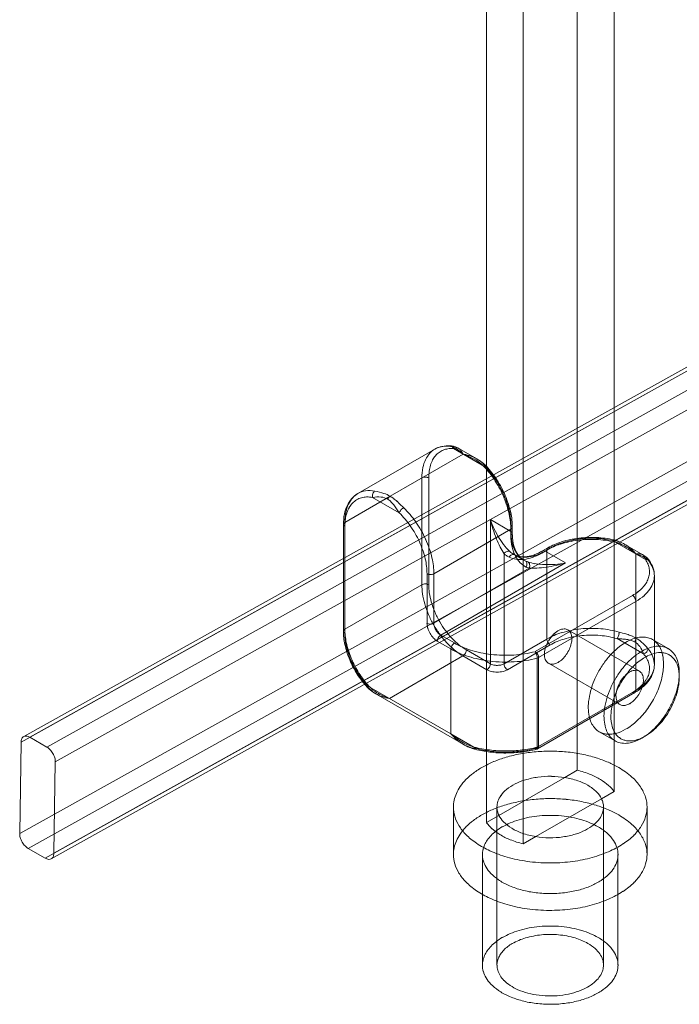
# Model space of a CAD drawing. Header units: millimetres. Extents: x -48 to 1379, y -71 to 1988.
# Tile 17 of 20: x 1164 to 1301, y 1161 to 1364. Entities that reach past the tile are written whole.
import ezdxf

# ---------------------------------------------------------------- set-up
doc = ezdxf.new("R2010")
doc.units = ezdxf.units.MM
doc.header["$MEASUREMENT"] = 0
for name, color, linetype, true_color in [('Default', 7, 'Continuous', 0xffffff), ('sichtbar', 7, 'Continuous', 0xffffff), ('Tang verdeckt', 7, 'Continuous', 0xffffff), ('unsichtbar', 7, 'Continuous', 0xffffff)]:
    doc.layers.add(name, color=color, linetype=linetype, true_color=true_color)

msp = doc.modelspace()

# ---------------------------------------------------------------- linework, layer by layer
at = {"layer": 'Default', "color": 4, "linetype": 'Continuous', "lineweight": 5, "true_color": 0x00ffff}
for p, q in [((1234.29, 1266.15), (1250.2, 1275.34)), ((1258.86, 1273.31), (1255.13, 1275.46)), ((1240.96, 1265.6), (1256.01, 1274.3)), ((1256.01, 1274.3), (1256.03, 1274.31)), ((1242.82, 1262.18), (1237.34, 1265.34)), ((1293.17, 1253.5), (1289.44, 1255.65)), ((1266.46, 1253.62), (1266.71, 1253.48)), ((1268.36, 1252.53), (1266.71, 1253.48)), ((1291.72, 1253.7), (1291.72, 1253.68)), ((1268.84, 1252.26), (1268.59, 1252.39)), ((1248.57, 1239.36), (1248.57, 1249.59)), ((1249.98, 1239.36), (1249.98, 1249.59)), ((1291.01, 1245.09), (1270.92, 1233.49)), ((1291.72, 1243.86), (1271.63, 1232.26)), ((1254.23, 1235.28), (1251.4, 1236.91)), ((1292.44, 1229.48), (1277.66, 1238.01)), ((1253.52, 1234.05), (1250.69, 1235.69)), ((1253.52, 1234.05), (1253.52, 1216.5)), ((1271.33, 1232.14), (1271.33, 1213.77)), ((1271.63, 1232.26), (1271.63, 1213.89)), ((1253.52, 1216.5), (1236.14, 1226.53)), ((1256.02, 1214.38), (1238.01, 1224.78)), ((1164.71, 1214.79), (1164.42, 1195.94)), ((1170.04, 1213.79), (1166.51, 1215.83)), ((1171.78, 1210.71), (1171.5, 1191.86)), ((1169.7, 1190.82), (1166.16, 1192.86))]:
    msp.add_line(p, q, dxfattribs=at)
at = {"layer": 'Default', "color": 131, "linetype": 'Continuous', "lineweight": 5, "true_color": 0xa0ffff}
for p, q in [((1284.61, 1203.12), (1287.2, 1204.62)), ((1271.03, 1195.28), (1284.61, 1203.12)), ((1254.02, 1201.39), (1254.02, 1191.59)), ((1294.02, 1201.39), (1294.02, 1191.59)), ((1268.44, 1193.79), (1271.03, 1195.28)), ((1288.02, 1191.59), (1288.02, 1168.73))]:
    msp.add_line(p, q, dxfattribs=at)
at = {"layer": 'Default', "color": 4, "linetype": 'Continuous', "lineweight": 5, "true_color": 0x00ffff}
for centre, radius, start, end in [((1252.37, 1271.58), 4.34, 119.9998, 138.4609), ((1252.71, 1271), 5.01, 102.0531, 119.9968), ((1252.37, 1271.57), 4.35, 101.8655, 119.9998), ((1252.62, 1270.41), 5.53, 85.8025, 101.8655), ((1252.93, 1269.94), 6.09, 85.7887, 102.0531), ((1253.48, 1271.24), 4.19, 98.0249, 111.6971), ((1253.63, 1270.2), 5.25, 85.806, 98.0249), ((1253.36, 1275.35), 0.67, 103.5294, 119.9998), ((1252.77, 1272.69), 3.26, 71.5886, 85.5264), ((1253.34, 1275.44), 0.579, 85.7978, 103.5294), ((1253.1, 1272.24), 3.79, 72.3678, 85.7873), ((1253.34, 1275.42), 0.597, 47.098, 85.7978), ((1253.07, 1275.14), 0.988, 17.2373, 47.098), ((1252.5, 1271.87), 4.12, 59.1974, 71.5886), ((1254.95, 1273.27), 2.36, 104.1338, 113.3227), ((1252.9, 1271.61), 4.45, 59.9944, 72.3678), ((1254.66, 1274.39), 1.2, 91.2343, 104.1338), ((1251.99, 1271.03), 5.1, 54.6989, 59.1974), ((1254.66, 1274.63), 0.962, 75.8204, 91.2343), ((1254.67, 1274.68), 0.907, 59.9415, 75.8204), ((1250.96, 1269.56), 6.9, 50.8311, 54.6989), ((1254.57, 1274.51), 1.1, 45.6674, 59.9415), ((1253.87, 1273.79), 2.11, 35.3853, 45.6674), ((1254.58, 1270.16), 6.99, 154.7364, 168.7893), ((1253.29, 1270.77), 5.57, 138.4609, 154.7364), ((1253.94, 1270.9), 4.75, 139.9174, 152.4069), ((1253.56, 1271.22), 4.25, 126.0357, 139.9174), ((1253.41, 1271.43), 3.99, 111.6971, 126.0357), ((1250.41, 1268.89), 7.76, 49.1713, 50.8311), ((1248.92, 1267.17), 10.04, 47.7117, 49.1713), ((1253.18, 1273.3), 2.95, 32.0322, 35.3853), ((1273.66, 1294.36), 26.72, 227.7117, 228.5945), ((1251.7, 1272.37), 4.7, 29.3754, 32.0322), ((1264.05, 1279.33), 9.47, 209.3754, 211.7986), ((1256.12, 1274.47), 0.207, 228.5945, 238.6263), ((1256.08, 1274.38), 0.0927, 211.7986, 236.4777), ((1257.36, 1277.19), 3.2, 245.0863, 251.0054), ((1256.75, 1276.36), 2.17, 250.6445, 260.4086), ((1253.63, 1266.36), 8.27, 68.7189, 71.0054), ((1255.55, 1269.25), 5.04, 76.203, 80.4086), ((1250.91, 1259.38), 15.75, 67.6002, 68.7189), ((1254.43, 1264.71), 9.71, 73.8943, 76.203), ((1251.84, 1261.64), 13.31, 66.3831, 67.6002), ((1254.81, 1266.02), 8.35, 71.404, 73.8943), ((1251.92, 1261.83), 13.1, 63.4976, 66.3831), ((1254.89, 1266.25), 8.11, 65.878, 71.404), ((1252.58, 1263.14), 11.64, 60.4354, 63.4976), ((1255.27, 1267.09), 7.18, 60.006, 65.878), ((1253.18, 1264.21), 10.41, 52.567, 60.4354), ((1253.83, 1264.61), 10.05, 52.2176, 60.0107), ((1255.65, 1267.75), 6.42, 47.2207, 60.006), ((1258.48, 1269.39), 10.97, 168.7893, 180), ((1256.55, 1269.78), 7.6, 163.1194, 172.2369), ((1255.45, 1270.11), 6.45, 152.4069, 163.1194), ((1255.29, 1266.96), 6.95, 42.9327, 52.567), ((1255.74, 1267.07), 6.93, 42.8336, 52.2176), ((1256.74, 1268.93), 4.81, 32.4407, 47.2207), ((1260.95, 1270.7), 1.14, 101.7197, 119.9998), ((1244.95, 1257.41), 21.02, 32.5494, 42.8025), ((1260.74, 1271.7), 0.119, 42.8033, 101.7197), ((1260.29, 1271.76), 0.568, 334.2832, 354.4005), ((1246.59, 1258.36), 19.36, 32.7989, 42.8031), ((1245.88, 1257.95), 20.37, 32.7873, 42.8022), ((1260.75, 1271.71), 0.103, 354.4005, 42.8033), ((1248.08, 1268.39), 1.15, 102.9505, 119.9998), ((1248.22, 1267.82), 1.74, 89.0963, 102.9505), ((1248.22, 1267.84), 1.71, 76.0482, 89.0963), ((1248.35, 1268.4), 1.13, 60.0002, 76.0482), ((1259.41, 1269.39), 10.48, 172.2369, 179.9987), ((1243.78, 1256.66), 22.42, 22.6214, 32.5494), ((1245.43, 1257.61), 20.74, 23.1342, 32.7989), ((1244.73, 1257.2), 21.74, 23.0941, 32.7873), ((1237.69, 1261.04), 6.19, 138.6913, 155.472), ((1237.38, 1261.58), 5.57, 138.4609, 154.7364), ((1236.79, 1261.83), 5, 119.9994, 138.6913), ((1236.46, 1262.4), 4.34, 119.9998, 138.4609), ((1236.12, 1261.35), 4.08, 105.7285, 120.9334), ((1236.47, 1262.38), 4.36, 98.0928, 119.9998), ((1236.23, 1260.99), 4.45, 91.7293, 105.7285), ((1236.72, 1260.65), 6.11, 79.6124, 98.0928), ((1236.27, 1259.5), 5.94, 79.6201, 91.7293), ((1238.52, 1265.64), 1.22, 176.6814, 194.1683), ((1238.68, 1265.63), 1.37, 160.2091, 176.6814), ((1238.48, 1260.04), 5.43, 83.5933, 102.0869), ((1238.57, 1265.67), 1.26, 142.1042, 160.2091), ((1238.24, 1265.92), 0.846, 119.9998, 142.1042), ((1235.46, 1253.63), 13.24, 71.4497, 79.7391), ((1238.69, 1261.96), 3.49, 60.4843, 83.5933), ((1237.4, 1259.41), 7.14, 60.1564, 71.4497), ((1241.98, 1264.2), 1.76, 138.1541, 152.9316), ((1241.54, 1264.59), 1.17, 119.9998, 138.1541), ((1237.47, 1259.58), 6.96, 53.4697, 59.969), ((1235.14, 1256.42), 10.88, 48.2729, 53.4697), ((1245.59, 1257.41), 20.45, 12.3627, 22.6214), ((1247, 1258.28), 19.03, 12.6557, 23.1342), ((1246.33, 1257.89), 20, 12.5678, 23.0941), ((1238.9, 1260.48), 7.53, 155.472, 168.9322), ((1238.67, 1260.97), 6.99, 154.7364, 168.7893), ((1237.86, 1260.21), 6.17, 149.8874, 161.7085), ((1236.44, 1261.03), 4.53, 136.0759, 149.8874), ((1236.14, 1261.32), 4.11, 120.9334, 136.0759), ((1238.86, 1262.31), 3.11, 46.4825, 59.9027), ((1236.63, 1259.97), 6.34, 37.0992, 46.4825), ((1227.99, 1253.44), 17.17, 33.808, 37.0992), ((1263.39, 1277.14), 25.43, 213.808, 216.0292), ((1235.89, 1257.28), 9.75, 46.197, 48.2729), ((1112.13, 1128.23), 188.54, 45.7251, 46.197), ((1245.31, 1260.87), 2.84, 130.0562, 138.3033), ((1244.71, 1261.58), 1.91, 119.9998, 130.0562), ((1229.77, 1248.82), 20.08, 34.7843, 45.8569), ((1242.42, 1259.79), 11.12, 168.9322, 180.0033), ((1242.57, 1260.2), 10.97, 168.7893, 180), ((1239.02, 1259.82), 7.39, 161.7085, 171.6377), ((1243.96, 1261.77), 1.21, 147.2736, 160.4353), ((1229.92, 1248.89), 18.52, 34.8701, 45.8583), ((1245.13, 1261.02), 2.6, 138.3033, 147.2736), ((1251.79, 1258.77), 14.1, 0, 12.3627), ((1252.84, 1259.59), 13.06, 359.9958, 12.6557), ((1252.14, 1259.18), 14.05, 0.0006, 12.5678), ((1231.65, 1259.79), 0.346, 144.3426, 180), ((1231.65, 1259.79), 0.346, 180, 215.6574), ((1231.96, 1259.57), 0.73, 119.9998, 144.3426), ((1231.96, 1260.02), 0.73, 215.6574, 240.0002), ((1242.01, 1259.38), 10.41, 171.6377, 179.9997), ((1227.96, 1247.52), 20.91, 24.5311, 34.8701), ((1227.66, 1247.35), 22.65, 24.3594, 34.7843), ((1279.8, 1267.06), 19.2, 199.0381, 205.5044), ((1286.28, 1266.47), 25.28, 192.9878, 197.6089), ((1265.53, 1258.96), 0.73, 35.6574, 60.0002), ((1265.53, 1259.4), 0.73, 299.9998, 324.3426), ((1265.84, 1259.18), 0.346, 0, 35.6574), ((1265.84, 1259.18), 0.346, 324.3426, 0), ((1287.27, 1266.79), 26.32, 197.6089, 202.1382), ((1279.51, 1266.92), 18.88, 205.5044, 212.0267), ((1285.46, 1266.05), 24.37, 202.1382, 206.6972), ((1277.93, 1265.93), 17.01, 212.0267, 218.9572), ((1276.86, 1258.34), 10.97, 180, 191.2052), ((1265.53, 1257.71), 0.73, 35.6574, 60.0002), ((1265.53, 1258.16), 0.73, 299.9998, 324.3426), ((1277.58, 1257.53), 11.69, 180, 192.2708), ((1265.84, 1257.94), 0.346, 0, 35.6574), ((1265.84, 1257.94), 0.346, 324.3426, 0), ((1277.14, 1257.94), 10.95, 180.0381, 190.6178), ((1282.35, 1237.09), 20, 96.906, 107.4313), ((1282.56, 1235.36), 21.74, 87.2127, 96.906), ((1282.56, 1236.18), 20.74, 87.2013, 96.8661), ((1282.62, 1237.55), 19.37, 77.1986, 87.2013), ((1282.62, 1236.73), 20.37, 77.1979, 87.2127), ((1229.3, 1248.13), 19.45, 13.4559, 24.5311), ((1229.15, 1248.03), 21.01, 13.3587, 24.3594), ((1278.35, 1262.47), 16.4, 206.6972, 212.2552), ((1271.82, 1260.99), 9.16, 218.9572, 228.4054), ((1272.93, 1257.56), 6.96, 191.2052, 205.2867), ((1273.13, 1256.56), 7.14, 192.2708, 207.9923), ((1272.93, 1257.15), 6.67, 190.6178, 204.1908), ((1280.38, 1242.27), 14.1, 107.6369, 119.9998), ((1273.71, 1254.63), 0.346, 120.0005, 155.6573), ((1280.56, 1242.77), 14.05, 107.4313, 119.9981), ((1273.71, 1254.63), 0.346, 84.3433, 120.0005), ((1273.68, 1254.25), 0.73, 60.0002, 84.3433), ((1280.57, 1243.58), 13.06, 107.344, 120.003), ((1282.31, 1236.21), 20.45, 97.3784, 107.6369), ((1282.35, 1237.87), 19.03, 96.8661, 107.344), ((1282.56, 1234.26), 22.42, 87.4507, 97.3784), ((1282.62, 1235.66), 21.02, 77.1977, 87.4507), ((1287.38, 1256.11), 0.568, 125.593, 145.7169), ((1286.69, 1251.51), 4.93, 72.7794, 87.3307), ((1287.11, 1256.49), 0.103, 77.1699, 125.593), ((1285.58, 1249.79), 6.98, 67.7827, 77.1234), ((1287.11, 1256.48), 0.119, 18.2753, 77.1699), ((1286.14, 1256.15), 1.14, 0, 18.2753), ((1285.66, 1249.19), 7.16, 67.4323, 76.8857), ((1286.26, 1250.14), 6.36, 59.979, 72.7794), ((1284.42, 1246.95), 10.04, 59.9977, 67.7827), ((1284.44, 1246.26), 10.33, 59.5659, 67.4323), ((1285.84, 1249.41), 7.21, 54.1199, 59.979), ((1283.79, 1245.15), 11.62, 56.5015, 59.5659), ((1285.32, 1248.7), 8.09, 48.588, 54.1199), ((1235.71, 1249.59), 14.27, 0, 13.3587), ((1265.5, 1253.03), 1.23, 108.3, 146.0692), ((1267.65, 1257.29), 4.78, 228.3521, 236.0025), ((1267.59, 1257.19), 4.66, 236.0025, 243.7485), ((1265.36, 1253.47), 0.771, 60.0002, 108.3), ((1266.53, 1252.46), 1.15, 113.0316, 151.2513), ((1267.63, 1257.26), 4.74, 243.6753, 261.5976), ((1268.7, 1257.47), 4.45, 228.3524, 234.1361), ((1266.36, 1252.87), 0.709, 63.7518, 113.0316), ((1268.63, 1257.37), 4.33, 234.1361, 240.0002), ((1271.68, 1256.97), 5.58, 205.2867, 221.5543), ((1268.31, 1256.73), 3.61, 243.834, 262.4016), ((1268.67, 1257.46), 4.43, 243.7485, 262.0281), ((1271.88, 1255.89), 5.71, 207.9923, 224.9263), ((1271.51, 1256.52), 5.12, 204.1908, 220.6298), ((1270.76, 1256.16), 4.35, 221.5543, 240.0002), ((1270.43, 1255.59), 3.69, 220.6298, 240.0147), ((1268.55, 1258.57), 5.47, 262.4016, 277.4666), ((1268.88, 1258.95), 5.94, 262.0281, 277.8042), ((1267.67, 1260.33), 7.84, 277.0898, 289.7469), ((1268.37, 1260), 6.92, 277.4666, 290.0319), ((1268.69, 1260.38), 7.38, 277.8042, 290.0362), ((1266.29, 1264.19), 11.94, 289.7469, 299.9957), ((1266.97, 1263.82), 10.98, 290.0319, 299.9946), ((1267.41, 1263.88), 11.11, 290.0362, 299.9998), ((1272.99, 1253.85), 0.73, 155.6572, 180), ((1272.64, 1254.01), 0.346, 120.0001, 155.6572), ((1272.64, 1254.01), 0.346, 84.3432, 120.0001), ((1272.6, 1253.63), 0.73, 60.0002, 84.3432), ((1274.06, 1254.48), 0.73, 155.6573, 180), ((1282.95, 1243.89), 13.13, 53.6189, 56.5015), ((1285.01, 1248.34), 8.56, 46.1011, 48.588), ((1282.69, 1243.53), 13.56, 52.2478, 53.6189), ((1284.65, 1247.96), 9.09, 43.6873, 46.1011), ((1281.85, 1242.44), 14.95, 50.9416, 52.2478), ((1284.46, 1247.79), 9.34, 42.5514, 43.6873), ((1491.91, 1501.31), 318.43, 230.9416, 231.0468), ((1282.1, 1245.62), 12.54, 41.5712, 42.5514), ((1297.32, 1259.12), 7.8, 221.5712, 223.7134), ((1291.83, 1253.87), 0.207, 223.7134, 236.8899), ((1291.85, 1254.13), 0.449, 253.4462, 265.4235), ((1291.92, 1254.13), 0.496, 245.6362, 251.4338), ((1301.87, 1283.73), 31.71, 251.4338, 252.1584), ((1291.9, 1254.76), 1.08, 265.4235, 273.148), ((1292.12, 1250.67), 3.01, 91.4417, 93.148), ((1292.19, 1247.83), 5.86, 90.2185, 91.4417), ((1288.8, 1243.13), 10.93, 70.7679, 72.1584), ((1292.19, 1248.37), 5.31, 87.7768, 90.2185), ((1292.29, 1250.95), 2.74, 84.374, 87.7768), ((1289.89, 1246.25), 7.63, 69.1034, 70.7679), ((1292.36, 1251.6), 2.09, 74.1507, 84.374), ((1290.17, 1246.98), 6.84, 65.2128, 69.1034), ((1292.63, 1252.55), 1.09, 60.024, 74.1507), ((1290.9, 1248.58), 5.09, 60.7011, 65.2128), ((1290.96, 1249.65), 4.44, 47.6326, 60.0151), ((1292.72, 1252.71), 0.91, 44.1756, 60.024), ((1292.68, 1252.67), 0.96, 28.7522, 44.1756), ((1291.37, 1249.41), 4.13, 48.346, 60.7011), ((1292.47, 1252.56), 1.2, 15.8632, 28.7522), ((1291.36, 1252.24), 2.36, 6.6857, 15.8632), ((1291.37, 1250.11), 3.82, 34.2772, 47.6326), ((1235.38, 1249.59), 13.19, 359.9972, 13.4559), ((1267.86, 1258.84), 6.33, 261.5976, 277.0898), ((1271.11, 1255.13), 4.63, 224.9263, 243.7485), ((1270.95, 1256.55), 4.78, 243.7485, 247.5731), ((1268.47, 1251.63), 0.732, 9.9941, 60.0002), ((1268.02, 1251.55), 1.19, 331.2513, 9.9941), ((1270.97, 1254.74), 4.22, 243.1644, 247.5861), ((1270.62, 1255.74), 3.9, 247.5731, 251.8057), ((1271.01, 1254.84), 4.32, 247.5861, 251.9534), ((1272.32, 1260.85), 9.3, 251.6812, 261.0423), ((1269.01, 1251.36), 0.771, 11.6935, 60.0002), ((1268.56, 1251.27), 1.23, 333.9625, 11.6935), ((1273.51, 1268.43), 16.97, 261.0423, 267.9673), ((1269.89, 1274.79), 24.09, 273.3156, 277.859), ((1273.58, 1270.32), 18.86, 267.9673, 274.4934), ((1269.59, 1276.99), 26.3, 277.859, 282.3898), ((1273.55, 1270.69), 19.23, 274.4934, 280.9571), ((1269.81, 1276.01), 25.3, 282.3898, 287.0096), ((1293.92, 1251.55), 0.988, 72.9012, 102.763), ((1289.36, 1249.57), 5.25, 21.9762, 34.1897), ((1291.99, 1250.11), 3.2, 34.2981, 48.346), ((1294.03, 1251.93), 0.597, 34.2001, 72.9012), ((1290.34, 1249.96), 4.19, 8.3031, 21.9762), ((1289.49, 1248.84), 6.09, 17.9472, 34.2117), ((1294.05, 1251.94), 0.579, 16.4694, 34.2001), ((1293.96, 1251.91), 0.67, 0, 16.4694), ((1290.05, 1248.8), 5.53, 18.1348, 34.1985), ((1249.14, 1250.57), 1.13, 240.0002, 256.0482), ((1249.28, 1251.13), 1.71, 256.0482, 269.0963), ((1249.28, 1251.16), 1.74, 269.0963, 282.9505), ((1249.41, 1250.58), 1.15, 282.9505, 299.9998), ((1270.28, 1268.04), 17.32, 267.9578, 273.3156), ((1290.28, 1250.02), 4.25, 340.0836, 353.9647), ((1290.54, 1249.99), 3.99, 353.9647, 8.3031), ((1290.52, 1249.17), 5.01, 0, 17.9472), ((1291.18, 1249.17), 4.35, 359.9996, 18.1348), ((1291.19, 1249.17), 4.34, 341.5382, 359.9996), ((1248.08, 1246.32), 1.15, 102.9505, 119.9998), ((1259.92, 1247.32), 12.41, 180, 188.633), ((1248.22, 1245.75), 1.74, 89.0963, 102.9505), ((1248.22, 1245.78), 1.71, 76.0482, 89.0963), ((1248.35, 1246.34), 1.13, 60.0002, 76.0482), ((1260.27, 1247.32), 11.35, 180, 188.4266), ((1288.38, 1251.1), 6.45, 316.8828, 327.5931), ((1289.81, 1250.19), 4.75, 327.5931, 340.0836), ((1290.02, 1249.56), 5.57, 325.2624, 341.5382), ((1264.17, 1247.97), 16.71, 188.633, 196.0718), ((1264.08, 1247.88), 15.2, 188.4266, 195.7075), ((1285.77, 1254.17), 10.48, 300.0012, 307.7626), ((1290.44, 1244.09), 1.15, 42.9508, 60.0002), ((1290.01, 1243.69), 1.74, 29.0965, 42.9508), ((1286.24, 1253.36), 10.97, 299.9998, 311.21), ((1287.54, 1251.88), 7.6, 307.7626, 316.8828), ((1288.85, 1250.37), 6.99, 311.21, 325.2624), ((1265.98, 1248.49), 18.6, 196.0718, 203.1206), ((1265.79, 1248.37), 16.97, 195.7075, 203.086), ((1290.03, 1243.7), 1.71, 16.0482, 29.0965), ((1290.58, 1243.86), 1.13, 0, 16.0482), ((1267.97, 1249.34), 20.76, 203.1206, 209.7917), ((1267.7, 1249.18), 19.05, 203.086, 210.0502), ((1252.01, 1239.36), 3.45, 180.0687, 196.5449), ((1249.14, 1240.34), 1.13, 240.0002, 256.0482), ((1249.28, 1240.9), 1.71, 256.0482, 269.0963), ((1249.28, 1240.93), 1.74, 269.0963, 282.9505), ((1249.41, 1240.36), 1.15, 282.9505, 299.9998), ((1268, 1249.36), 20.8, 209.7917, 216.4512), ((1252.32, 1239.36), 2.34, 180, 198.179), ((1253.46, 1239.73), 3.53, 198.179, 212.9423), ((1267.69, 1249.18), 19.05, 210.0502, 216.5452), ((1231.65, 1237.73), 0.346, 144.3426, 180), ((1244.21, 1237.73), 12.91, 180.0053, 192.3936), ((1231.65, 1237.73), 0.346, 180, 215.6574), ((1231.96, 1237.5), 0.73, 119.9998, 144.3426), ((1231.96, 1237.95), 0.73, 215.6574, 240.0002), ((1244.58, 1238.14), 12.98, 180, 192.361), ((1243.49, 1237.32), 11.89, 180, 192.3265), ((1253.69, 1239.86), 5.19, 196.5449, 209.9481), ((1253.65, 1239.84), 5.14, 209.9481, 223.455), ((1253.28, 1239.62), 3.32, 212.9423, 225.1524), ((1252.4, 1235.51), 1.74, 137.0492, 150.9035), ((1252.52, 1238.86), 2.25, 225.1524, 240.0002), ((1251.97, 1235.91), 1.15, 119.9998, 137.0492), ((1266.36, 1248.14), 18.76, 216.4512, 223.4641), ((1266.21, 1248.08), 17.2, 216.5452, 223.3807), ((1280.47, 1223.75), 14.27, 106.6409, 119.9998), ((1279.6, 1232.28), 6.85, 134.8072, 149.3837), ((1277.71, 1234.17), 4.18, 116.1171, 134.8072), ((1277.03, 1235.56), 2.64, 92.7087, 116.1171), ((1282.4, 1217.28), 21.01, 95.6404, 106.6409), ((1282.42, 1217.46), 19.45, 95.4691, 106.5438), ((1276.97, 1236.82), 1.37, 60.0002, 92.7087), ((1276.99, 1236.85), 1.34, 41.4933, 60.0002), ((1276.71, 1236.6), 1.72, 25.1842, 41.4933), ((1276.32, 1236.42), 2.15, 11.1645, 25.1842), ((1275.11, 1236.18), 3.38, 0, 11.1645), ((1282.56, 1215.66), 22.65, 85.2158, 95.6404), ((1282.56, 1216), 20.91, 85.1302, 95.4691), ((1282.76, 1218.38), 18.52, 74.1434, 85.1302), ((1282.78, 1218.21), 20.08, 74.1434, 85.2158), ((1285.7, 1237.61), 2.56, 332.4383, 341.2359), ((1285.44, 1237.7), 2.84, 341.2359, 349.7017), ((1286.34, 1237.53), 1.92, 349.7017, 0), ((1258.12, 1128.69), 112.94, 73.803, 74.522), ((1285.88, 1224.25), 13.43, 71.7177, 73.803), ((1286.67, 1226.65), 10.91, 66.5308, 71.7177), ((1288.24, 1230.25), 6.97, 60.0435, 66.5308), ((1249.54, 1238.9), 18.36, 192.3936, 202.7739), ((1248.79, 1238.48), 17.32, 192.3265, 202.5347), ((1250.37, 1239.41), 18.91, 192.361, 202.595), ((1252.41, 1238.67), 3.45, 223.455, 239.9774), ((1251.83, 1235.69), 1.13, 163.9518, 180), ((1252.38, 1235.53), 1.71, 150.9035, 163.9518), ((1265, 1246.85), 16.87, 223.4641, 231.1037), ((1255.21, 1233.89), 1.71, 150.9035, 163.9518), ((1264.97, 1246.91), 15.49, 223.3807, 231.0563), ((1255.23, 1233.88), 1.74, 137.0492, 150.9035), ((1254.8, 1234.28), 1.15, 119.9998, 137.0492), ((1262.38, 1249.39), 16.3, 240.0002, 252.7376), ((1262.41, 1243.74), 11.42, 231.0563, 240.0002), ((1279.66, 1232.24), 6.93, 149.3837, 164.082), ((1274.47, 1236.1), 1.13, 180, 196.0482), ((1275.03, 1236.26), 1.71, 196.0482, 209.0965), ((1275.05, 1236.28), 1.74, 209.0965, 222.9508), ((1274.62, 1235.88), 1.15, 222.9508, 240.0002), ((1280.64, 1223.46), 13.19, 106.5438, 120.0021), ((1272.08, 1236.66), 6.46, 335.7701, 346.7038), ((1274.11, 1236.18), 4.38, 346.7038, 0), ((1297.21, 1223.15), 14.44, 125.6464, 134.105), ((1286.91, 1236.98), 1.2, 319.5647, 332.4383), ((1291.32, 1272.04), 36.01, 264.4203, 265.9891), ((1287.54, 1218.11), 18.05, 82.8587, 85.9891), ((1294.68, 1226.68), 10.1, 115.5273, 125.6464), ((1288.99, 1229.7), 6.37, 73.5161, 82.8587), ((1293.83, 1228.47), 8.12, 104.2258, 115.5273), ((1289.92, 1232.82), 3.11, 60.1353, 73.5161), ((1289.99, 1236.48), 1.76, 327.0684, 341.8458), ((1289.7, 1232.51), 3.49, 36.4069, 59.5161), ((1290.55, 1236.29), 1.17, 341.8458, 360), ((1288.13, 1230.12), 7.14, 48.5506, 59.844), ((1293.14, 1231.19), 5.32, 90.2484, 104.2258), ((1288.14, 1231.37), 5.43, 17.9137, 36.4069), ((1284.1, 1225.55), 13.24, 40.2615, 48.5506), ((1293.14, 1232.07), 4.43, 75.8413, 90.2484), ((1293.32, 1232.81), 3.67, 60.0002, 75.8413), ((1296.41, 1229.16), 5.46, 91.5127, 105.4575), ((1293.32, 1232.8), 3.68, 41.8328, 60.0002), ((1292.57, 1232.13), 4.69, 25.7555, 41.8328), ((1296.38, 1230.11), 4.51, 76.5683, 91.5127), ((1296.57, 1230.93), 3.67, 60.0002, 76.5683), ((1254.65, 1234.05), 1.13, 163.9518, 180), ((1261.6, 1248.06), 16.17, 240.0002, 246.5963), ((1262.22, 1243.4), 12.45, 231.1037, 240.0002), ((1263.34, 1252.06), 20.54, 246.5963, 252.4486), ((1255.42, 1233.62), 1.15, 299.9998, 317.0492), ((1254.99, 1234.02), 1.74, 317.0492, 330.9035), ((1255.01, 1234.01), 1.71, 330.9035, 343.9518), ((1255.57, 1233.85), 1.13, 343.9518, 0), ((1263.97, 1254.07), 22.64, 252.4486, 257.9788), ((1264.63, 1256.64), 23.89, 252.7376, 263.2524), ((1264.88, 1258.75), 26.01, 263.2524, 273.5829), ((1265.02, 1256.51), 23.77, 273.5829, 284.3902), ((1269.93, 1232.72), 1.26, 25.0276, 37.5868), ((1270.35, 1232.49), 1.15, 42.9508, 60.0002), ((1268.51, 1232.06), 2.82, 16.6507, 25.0276), ((1269.92, 1232.09), 1.74, 29.0965, 42.9508), ((1268.26, 1231.98), 3.08, 9.1463, 16.6507), ((1269.25, 1232.14), 2.08, 0, 9.1463), ((1269.94, 1232.1), 1.71, 16.0482, 29.0965), ((1270.5, 1232.26), 1.13, 0, 16.0482), ((1277.17, 1232.95), 4.34, 164.082, 182.7008), ((1275.94, 1232.89), 3.1, 182.7008, 194.2106), ((1272.3, 1236.39), 6.14, 313.6378, 325.0605), ((1271.61, 1236.87), 6.98, 325.0605, 335.7701), ((1298.65, 1221.67), 16.51, 134.105, 142.0777), ((1300.73, 1220.98), 14.83, 126.7075, 135.1124), ((1298.11, 1224.5), 10.45, 116.6903, 126.7075), ((1298.4, 1223.93), 9.66, 110.322, 125.9649), ((1292.97, 1234.21), 1.23, 285.8315, 304.2635), ((1288.78, 1229.18), 5.94, 28.2717, 40.3805), ((1297.19, 1226.33), 8.4, 105.4575, 116.6903), ((1292.89, 1234.33), 1.37, 304.2635, 321.7117), ((1292.99, 1234.25), 1.23, 321.7117, 339.0083), ((1293.36, 1234.11), 0.839, 339.0083, 0), ((1289.55, 1230.15), 6.11, 21.9076, 40.3883), ((1296.76, 1228.34), 4.96, 88.4293, 110.322), ((1291.53, 1231.63), 5.84, 11.3912, 25.7555), ((1296.79, 1229.31), 4, 77.2556, 88.4293), ((1288.17, 1230.95), 9.26, 0, 11.3912), ((1296.92, 1229.88), 3.41, 65.1475, 77.2556), ((1296.96, 1229.97), 3.31, 51.8112, 65.1475), ((1296.57, 1230.93), 3.68, 42.0879, 60.0002), ((1296.78, 1229.73), 3.61, 39.032, 51.8112), ((1295.85, 1230.27), 4.66, 26.1867, 42.0879), ((1251, 1239.51), 19.95, 202.7739, 212.3169), ((1250.28, 1239.09), 18.93, 202.5347, 212.194), ((1251.98, 1240.07), 20.65, 202.595, 212.2233), ((1264.68, 1257.38), 26.02, 257.9788, 263.1369), ((1259.96, 1231.15), 1.71, 330.9035, 343.9518), ((1264.88, 1259.07), 27.73, 263.1369, 273.5262), ((1260.52, 1230.99), 1.13, 343.9518, 0), ((1262.77, 1232.94), 2.25, 240.0002, 254.8479), ((1263.05, 1233.97), 3.32, 254.8479, 267.0577), ((1263.06, 1234.19), 3.53, 267.0577, 281.8209), ((1263.31, 1233.02), 2.34, 281.8209, 299.9998), ((1265.61, 1230.99), 1.13, 180, 196.0482), ((1266.17, 1231.15), 1.71, 196.0482, 209.0965), ((1265.03, 1256.71), 25.37, 273.5262, 284.3902), ((1270.99, 1233.48), 1.38, 284.3902, 291.6286), ((1271.12, 1233.16), 1.03, 291.6286, 299.9998), ((1274.86, 1232.62), 1.99, 194.2106, 208.6016), ((1274.55, 1232.45), 1.64, 208.6016, 223.498), ((1274.33, 1232.24), 1.34, 223.498, 240.0002), ((1274.33, 1232.25), 1.35, 240.0002, 264.3473), ((1274.4, 1232.92), 2.02, 264.3473, 284.1664), ((1274.2, 1233.71), 2.83, 284.1664, 300.9982), ((1273.08, 1235.57), 5.01, 300.9982, 313.6378), ((1300.61, 1220.14), 18.99, 142.0777, 149.5096), ((1302.15, 1219.57), 16.84, 135.1124, 143.0061), ((1300.32, 1221.28), 12.95, 125.9649, 138.9012), ((1290.09, 1229.89), 4.45, 14.2728, 28.2717), ((1290.45, 1229.98), 4.08, 359.0678, 14.2728), ((1291.17, 1230.8), 4.36, 0, 21.9076), ((1290.53, 1230.8), 5, 341.3077, 0), ((1291.19, 1230.8), 4.34, 341.5385, 0), ((1285.35, 1230.95), 12.08, 346.3924, 0), ((1296.25, 1229.31), 4.29, 16.4759, 39.032), ((1294.83, 1229.77), 5.79, 11.5617, 26.1867), ((1292.7, 1228.26), 7.98, 0, 16.4759), ((1291.44, 1229.08), 9.25, 0, 11.5617), ((1250.17, 1238.99), 18.96, 212.3169, 222.1053), ((1249.47, 1238.59), 17.98, 212.194, 222.1058), ((1251.09, 1239.52), 19.61, 212.2233, 222.1058), ((1260.37, 1230.76), 1.15, 299.9998, 317.0492), ((1262.67, 1232.76), 3.46, 240.0526, 256.5471), ((1259.94, 1231.16), 1.74, 317.0492, 330.9035), ((1263.06, 1234.4), 5.14, 256.5471, 270.0558), ((1263.06, 1234.45), 5.19, 270.0558, 283.4569), ((1263.47, 1232.75), 3.45, 283.4569, 299.9215), ((1266.19, 1231.16), 1.74, 209.0965, 222.9508), ((1265.76, 1230.76), 1.15, 222.9508, 240.0002), ((1300.69, 1220.1), 19.08, 149.5096, 156.9673), ((1303.93, 1218.22), 19.07, 143.0061, 150.4229), ((1294.37, 1223.74), 6.85, 134.8072, 149.3837), ((1303.6, 1218.41), 17.3, 138.9012, 150.0867), ((1292.49, 1225.64), 4.18, 116.1171, 134.8072), ((1291.81, 1227.02), 2.64, 92.7087, 116.1171), ((1291.75, 1228.29), 1.37, 60.0002, 92.7087), ((1291.77, 1228.32), 1.34, 41.4933, 60.0002), ((1291.48, 1228.07), 1.72, 25.1842, 41.4933), ((1291.1, 1227.89), 2.15, 11.1645, 25.1842), ((1290.02, 1230.1), 4.53, 330.1129, 343.925), ((1290.42, 1229.98), 4.11, 343.925, 359.0678), ((1289.4, 1231.18), 6.19, 324.5258, 341.3077), ((1290.02, 1231.19), 5.57, 325.2628, 341.5385), ((1289.34, 1229.08), 11.35, 351.5719, 0), ((1236.64, 1226.27), 0.571, 152.7598, 172.4411), ((1240.08, 1228.98), 4.64, 211.8155, 226.8096), ((1235.95, 1227.41), 1.2, 282.3939, 299.9998), ((1241.95, 1231.3), 7.31, 222.4283, 239.2539), ((1298.63, 1220.97), 16.84, 156.9673, 164.9055), ((1303.87, 1218.26), 19, 150.4229, 157.8616), ((1303.58, 1218.43), 17.27, 150.0867, 161.7861), ((1294.44, 1223.7), 6.93, 149.3837, 164.082), ((1286.24, 1234.99), 10.97, 299.9998, 311.2101), ((1287.68, 1231.73), 7.39, 308.3622, 318.2914), ((1286.86, 1228.13), 6.46, 335.7701, 346.7038), ((1288.89, 1227.65), 4.38, 346.7038, 0), ((1289.89, 1227.65), 3.38, 0, 11.1645), ((1288.59, 1230.92), 6.17, 318.2914, 330.1129), ((1288.31, 1231.96), 7.53, 311.0662, 324.5258), ((1288.85, 1232), 6.99, 311.2101, 325.2628), ((1279.69, 1232.32), 17.91, 335.2244, 346.3924), ((1285.54, 1229.64), 15.19, 344.2899, 351.5719), ((1286.72, 1228.82), 14.01, 343.599, 351.1802), ((1290.33, 1228.26), 10.36, 351.1802, 0), ((1236.17, 1226.34), 0.0946, 172.4411, 222.1058), ((1240.92, 1230.63), 6.5, 222.1566, 231.9021), ((1236.18, 1226.35), 0.111, 222.1058, 282.3939), ((1240.99, 1229.95), 5.97, 226.8096, 240.023), ((1242.69, 1232.89), 9.37, 231.9021, 240.0156), ((1241.51, 1230.84), 7, 240.023, 251.5156), ((1244.78, 1236.06), 12.85, 239.2539, 251.9292), ((1296.68, 1221.5), 14.82, 164.9055, 173.3453), ((1301.58, 1219.19), 16.53, 157.8616, 165.8382), ((1291.94, 1224.42), 4.34, 164.082, 182.7008), ((1285.81, 1234.1), 10.41, 300, 308.3622), ((1291.38, 1225.71), 0.73, 240.0002, 264.343), ((1291.34, 1225.33), 0.346, 264.343, 299.9998), ((1287.08, 1227.86), 6.14, 313.6378, 325.0605), ((1285.95, 1234.66), 11.12, 299.9951, 311.0662), ((1291.34, 1225.33), 0.346, 299.9998, 335.657), ((1290.99, 1225.49), 0.73, 335.657, 0), ((1286.39, 1228.34), 6.98, 325.0605, 335.7701), ((1278.51, 1232.87), 19.21, 324.6106, 335.2244), ((1283.83, 1230.12), 16.97, 336.9102, 344.2899), ((1285.19, 1229.27), 15.61, 336.4166, 343.599), ((1241.98, 1232.27), 8.51, 251.5156, 261.9396), ((1292.31, 1222.01), 10.42, 173.3453, 183.4134), ((1299.57, 1219.7), 14.46, 165.8382, 174.3461), ((1299.09, 1219.91), 12.54, 161.7861, 175.5225), ((1290.71, 1224.36), 3.1, 182.7008, 194.2106), ((1289.63, 1224.08), 1.99, 194.2106, 208.6016), ((1289.33, 1223.92), 1.64, 208.6016, 223.498), ((1289.11, 1223.71), 1.34, 223.498, 240.0002), ((1289.11, 1223.72), 1.35, 240.0002, 264.3473), ((1289.18, 1224.39), 2.02, 264.3473, 284.1664), ((1288.98, 1225.18), 2.83, 284.1664, 300.9982), ((1287.86, 1227.04), 5.01, 300.9982, 313.6378), ((1281.92, 1230.93), 19.05, 329.9448, 336.9102), ((1283.6, 1229.96), 17.34, 329.6026, 336.4166), ((1290.27, 1221.89), 8.38, 183.4134, 194.6076), ((1295.22, 1220.13), 10.09, 174.3461, 184.5356), ((1295.84, 1220.16), 9.28, 175.5225, 190.6629), ((1280.54, 1231.43), 16.72, 313.2314, 324.6106), ((1281.92, 1230.93), 19.04, 323.4486, 329.9448), ((1283.65, 1229.93), 17.28, 322.7843, 329.6026), ((1287.44, 1221.15), 5.46, 194.6076, 208.4897), ((1286.61, 1220.7), 4.51, 208.4897, 223.4333), ((1293.25, 1219.97), 8.1, 184.5356, 195.8291), ((1291.55, 1219.35), 4.92, 190.6629, 211.5056), ((1282.67, 1229.16), 13.61, 300.6402, 313.2314), ((1283.41, 1229.83), 17.19, 316.6113, 323.4486), ((1285.18, 1228.77), 15.36, 315.5522, 322.7843), ((1261.58, 1223.35), 10.58, 220.363, 229.705), ((1264.2, 1228.95), 16.41, 229.362, 240.4882), ((1286, 1220.12), 3.67, 223.4333, 240.0002), ((1286, 1220.12), 3.67, 240.0002, 251.5627), ((1286.12, 1220.5), 4.07, 251.5627, 262.537), ((1290.56, 1219.21), 5.31, 195.8291, 209.7911), ((1286.18, 1220.95), 4.52, 262.537, 273.9772), ((1289.8, 1218.77), 4.43, 209.7911, 224.1816), ((1286.08, 1222.44), 6.02, 273.9772, 283.8903), ((1290.75, 1218.86), 3.98, 211.5056, 223.6564), ((1285.67, 1224.09), 7.72, 283.8903, 300.6402), ((1287.21, 1225.49), 11.41, 300.0005, 308.9394), ((1288.47, 1224.94), 10.3, 300.0005, 308.3389), ((1284.65, 1228.66), 15.49, 308.9394, 316.6113), ((1286.32, 1227.65), 13.76, 308.3389, 315.5522), ((1166.56, 1214.76), 1.85, 154.6573, 179.1414), ((1165.69, 1215.17), 0.894, 119.1261, 154.6573), ((1165.69, 1215.18), 0.892, 84.2732, 119.1261), ((1165.6, 1214.26), 1.81, 60.0002, 84.2732), ((1260.39, 1221.95), 8.75, 229.705, 239.9811), ((1261.99, 1224.71), 11.94, 239.9873, 247.0519), ((1259.76, 1220.85), 7.47, 239.9811, 251.7962), ((1260.68, 1222.72), 9.25, 240.4882, 255.3243), ((1289.25, 1218.24), 3.67, 224.1816, 240.0002), ((1289.25, 1218.25), 3.68, 240.0002, 258.2005), ((1290.31, 1218.44), 3.37, 223.6564, 236.8538), ((1290.28, 1218.39), 3.32, 236.8538, 249.107), ((1289.46, 1219.24), 4.69, 258.2005, 274.3004), ((1290.39, 1218.68), 3.62, 249.107, 260.8364), ((1290.49, 1219.33), 4.28, 260.8364, 283.4752), ((1289.37, 1220.39), 5.84, 274.3004, 288.6313), ((1288.28, 1223.63), 9.26, 288.6313, 300.0005), ((1289.63, 1222.93), 7.98, 283.4752, 300.0005), ((1168.64, 1211.37), 2.8, 43.2673, 60.0002), ((1167.6, 1210.39), 4.22, 29.6699, 43.2673), ((1167.57, 1210.37), 4.26, 15.9172, 29.6699), ((1260.54, 1221.3), 8.23, 247.0519, 255.5613), ((1259.21, 1219.17), 5.71, 251.7962, 265.3261), ((1264.46, 1237.66), 24.66, 255.6098, 263.0788), ((1259.38, 1213.77), 1.05, 180, 199.662), ((1258.53, 1213.47), 0.139, 199.662, 255.6098), ((1258.52, 1213.45), 0.123, 255.6098, 301.4714), ((1264.49, 1236.72), 24.15, 255.6179, 263.0249), ((1258.29, 1213.83), 0.567, 301.4714, 322.4132), ((1264.48, 1235.84), 23.08, 255.6098, 262.8452), ((1264.83, 1240.7), 27.72, 263.0788, 270.1231), ((1264.83, 1239.51), 26.96, 263.0249, 270.0348), ((1264.83, 1238.67), 25.94, 262.8452, 269.6694), ((1264.83, 1238.75), 26.01, 269.6694, 276.8145), ((1264.83, 1239.51), 26.95, 270.0348, 277.0105), ((1264.83, 1240.67), 27.69, 270.1231, 277.0479), ((1265.17, 1235.9), 23.14, 276.8145, 284.3902), ((1265.17, 1236.72), 24.15, 277.0105, 284.3808), ((1265.21, 1237.64), 24.64, 277.0479, 284.3902), ((1271.29, 1214.12), 0.73, 240.0002, 264.343), ((1271.37, 1213.83), 0.567, 217.5868, 238.5286), ((1271.14, 1213.45), 0.123, 238.5286, 284.3902), ((1270.92, 1214.3), 1, 284.3902, 299.9986), ((1271.14, 1213.47), 0.139, 284.3902, 340.338), ((1271.25, 1213.73), 0.346, 264.343, 299.9998), ((1270.28, 1213.77), 1.05, 340.338, 0), ((1270.99, 1215.11), 1.38, 284.3902, 291.6286), ((1271.25, 1213.73), 0.346, 299.9998, 335.657), ((1271.12, 1214.78), 1.03, 291.6286, 299.9998), ((1270.9, 1213.89), 0.73, 335.657, 0), ((1168.91, 1210.75), 2.87, 359.1414, 15.9172), ((1167.29, 1195.9), 2.87, 179.1414, 195.9172), ((1168.63, 1196.28), 4.26, 195.9172, 209.6699), ((1168.6, 1196.26), 4.22, 209.6699, 223.2673), ((1167.56, 1195.29), 2.8, 223.2673, 240.0002), ((1169.64, 1191.89), 1.85, 334.6573, 359.1414), ((1170.6, 1192.39), 1.81, 240.0002, 264.2732), ((1170.51, 1191.48), 0.892, 264.2732, 299.1261), ((1170.51, 1191.48), 0.894, 299.1261, 334.6573)]:
    msp.add_arc(centre, radius, start, end, dxfattribs=at)
at = {"layer": 'Default', "color": 131, "linetype": 'Continuous', "lineweight": 5, "true_color": 0xa0ffff}
for centre, radius, start, end in [((1273.17, 1183.73), 29.14, 100.4677, 106.4764), ((1273.94, 1179.58), 33.36, 94.8524, 100.4677), ((1274.03, 1178.51), 34.43, 89.6667, 94.8524), ((1274.03, 1178.65), 34.29, 84.47, 89.6667), ((1274.14, 1179.86), 33.08, 78.8241, 84.47), ((1275, 1184.21), 28.64, 72.7567, 78.8241), ((1270.27, 1191.52), 20.82, 112.388, 119.0467), ((1272.39, 1186.35), 26.41, 106.4764, 112.388), ((1275.83, 1186.87), 25.86, 66.768, 72.7567), ((1278.04, 1192.02), 20.25, 60.0002, 66.768), ((1265.96, 1197.93), 13.08, 126.6744, 135.6256), ((1268.9, 1193.98), 18, 119.0467, 126.6744), ((1274.88, 1189.66), 19.91, 68.1418, 76.2426), ((1276.95, 1194.84), 14.33, 58.5912, 68.1418), ((1279.76, 1194.99), 16.82, 48.4717, 60.0002), ((1264.54, 1199.31), 11.1, 135.6256, 145.3333), ((1271.35, 1197.12), 10.14, 116.8031, 128.8708), ((1272.53, 1194.8), 12.75, 106.6013, 116.8031), ((1273.84, 1190.41), 17.32, 97.8529, 106.6013), ((1274.03, 1188.98), 18.77, 89.3148, 97.8529), ((1274.04, 1189.24), 18.5, 80.7158, 89.3148), ((1274.31, 1190.94), 16.79, 71.2842, 80.7158), ((1275.93, 1195.72), 11.74, 60.0002, 71.2842), ((1278.32, 1197.07), 11.71, 48.5628, 58.5912), ((1283.92, 1199.69), 10.55, 33.8974, 48.4717), ((1261.48, 1201.23), 7.47, 156.5337, 167.9346), ((1262.28, 1200.88), 8.34, 145.3333, 156.5337), ((1268.81, 1200.27), 6.09, 128.8708, 144.4601), ((1277.32, 1198.12), 8.97, 45.4609, 60.0002), ((1280.04, 1200.88), 5.09, 26.1123, 45.4609), ((1280.89, 1199.98), 7.83, 36.2903, 48.5628), ((1285.63, 1200.84), 8.48, 17.9619, 33.8974), ((1260.7, 1201.39), 6.67, 167.9346, 180), ((1266.7, 1201.39), 3.68, 161.0602, 180), ((1267.75, 1201.04), 4.78, 144.4601, 161.0602), ((1273.17, 1173.93), 29.14, 100.4677, 106.4764), ((1273.94, 1169.78), 33.36, 94.8524, 100.4677), ((1274.03, 1168.71), 34.43, 89.6667, 94.8524), ((1274.03, 1168.86), 34.29, 84.47, 89.6667), ((1274.14, 1170.06), 33.08, 78.8241, 84.47), ((1275, 1174.41), 28.64, 72.7567, 78.8241), ((1280.82, 1201.26), 4.22, 13.5153, 26.1123), ((1281.35, 1201.39), 3.67, 360, 13.5153), ((1287.34, 1201.39), 6.69, 0, 17.9619), ((1260.71, 1201.39), 6.68, 180, 196.4808), ((1270.27, 1181.72), 20.82, 112.388, 119.0467), ((1272.39, 1176.55), 26.41, 106.4764, 112.388), ((1266.69, 1201.39), 3.67, 180, 193.5221), ((1267.23, 1201.52), 4.22, 193.5221, 206.1246), ((1275.83, 1177.07), 25.86, 66.768, 72.7567), ((1280.3, 1201.75), 4.78, 324.3931, 341.02), ((1281.34, 1201.39), 3.68, 341.02, 360), ((1278.04, 1182.22), 20.25, 60.0002, 66.768), ((1287.34, 1201.39), 6.68, 342.9708, 0), ((1262.15, 1201.82), 8.18, 196.4808, 211.3614), ((1265.96, 1188.13), 13.08, 126.6744, 135.6256), ((1268.9, 1184.18), 18, 119.0467, 126.6744), ((1267.16, 1202.8), 7.83, 216.2981, 228.5696), ((1267.98, 1201.89), 5.06, 206.1246, 224.6501), ((1271.29, 1184.89), 14.33, 112.7495, 119.7042), ((1270.56, 1204.44), 8.68, 224.6501, 238.7605), ((1272.85, 1181.16), 18.38, 106.6096, 112.7495), ((1273.71, 1178.3), 21.37, 95.1988, 106.6096), ((1273.99, 1175.23), 24.45, 84.5331, 95.1988), ((1274.11, 1176.49), 23.18, 79.0518, 84.5331), ((1274.67, 1179.41), 20.21, 73.181, 79.0518), ((1275.23, 1181.26), 18.28, 67.0049, 73.181), ((1276.82, 1185), 14.21, 60.0002, 67.0049), ((1279.23, 1202.52), 6.1, 308.9102, 324.3931), ((1279.76, 1185.19), 16.82, 48.4717, 60.0002), ((1285.8, 1201.86), 8.29, 327.6928, 342.9708), ((1263.59, 1202.7), 9.87, 211.3614, 224.8728), ((1264.54, 1189.51), 11.1, 135.6256, 145.3333), ((1268.32, 1189.23), 9.06, 127.1794, 135.9148), ((1269.73, 1205.71), 11.71, 228.5696, 238.597), ((1270.31, 1186.6), 12.37, 119.7042, 127.1794), ((1271.98, 1206.77), 11.41, 238.7605, 250.7927), ((1273.73, 1211.81), 16.74, 250.7927, 260.7208), ((1275.54, 1207.95), 12.7, 286.7552, 296.9058), ((1276.71, 1205.64), 10.12, 296.9058, 308.9102), ((1278.05, 1187.13), 11.76, 48.3141, 60.0002), ((1280.99, 1190.43), 7.33, 33.4979, 48.3141), ((1283.92, 1189.89), 10.55, 33.8974, 48.4717), ((1284.3, 1202.82), 10.07, 314.2522, 327.6928), ((1261.48, 1191.43), 7.47, 156.5337, 167.9346), ((1262.28, 1191.08), 8.34, 145.3333, 156.5337), ((1267.19, 1206.28), 14.95, 224.8728, 235.8418), ((1269.17, 1209.21), 18.49, 235.8418, 245.7016), ((1265.82, 1191.22), 5.86, 145.3598, 156.2119), ((1267.36, 1190.16), 7.73, 135.9148, 145.3598), ((1271.1, 1207.95), 14.34, 238.597, 248.1464), ((1273.17, 1213.13), 19.91, 248.1464, 256.2463), ((1274.01, 1213.55), 18.51, 260.7208, 269.4128), ((1274.02, 1213.78), 18.74, 269.4128, 278.0515), ((1274.22, 1212.32), 17.26, 278.0515, 286.7552), ((1282.18, 1191.22), 5.9, 17.7263, 33.4979), ((1280.64, 1206.57), 15.32, 303.3611, 314.2522), ((1285.63, 1191.04), 8.48, 17.9619, 33.8974), ((1260.7, 1191.59), 6.67, 167.9346, 180), ((1264.69, 1191.59), 4.67, 167.7596, 180), ((1265.26, 1191.47), 5.24, 156.2119, 167.7596), ((1272.35, 1216.25), 26.22, 245.7016, 253.9783), ((1275.39, 1217.19), 27.2, 284.5169, 293.0983), ((1278.59, 1209.68), 19.03, 293.0983, 303.3611), ((1283.35, 1191.59), 4.68, 0, 17.7263), ((1287.34, 1191.59), 6.69, 0, 17.9619), ((1260.71, 1191.59), 6.68, 180, 196.4808), ((1264.7, 1191.59), 4.68, 180, 195.9538), ((1265.65, 1191.87), 5.66, 195.9538, 210.4452), ((1273.39, 1219.87), 29.98, 253.9783, 262.0871), ((1274.02, 1224.41), 34.57, 262.0871, 269.6377), ((1274.02, 1224.53), 34.68, 269.6377, 276.8561), ((1274.49, 1220.67), 30.8, 276.8561, 284.5169), ((1282.31, 1191.91), 5.76, 328.2506, 343.2948), ((1283.35, 1191.59), 4.68, 343.2948, 0), ((1287.34, 1191.59), 6.68, 342.9708, 0), ((1262.15, 1192.02), 8.18, 196.4808, 211.3614), ((1263.59, 1192.9), 9.87, 211.3614, 224.8728), ((1266.63, 1192.44), 6.8, 210.4452, 224.3983), ((1281.27, 1192.55), 6.99, 314.4083, 328.2506), ((1285.8, 1192.07), 8.29, 327.6928, 342.9708), ((1267.19, 1196.48), 14.95, 224.8728, 235.8418), ((1269.19, 1194.95), 10.38, 224.3983, 235.677), ((1270.62, 1197.04), 12.92, 235.677, 245.7834), ((1277.22, 1197.41), 13.34, 293.2048, 303.2474), ((1278.65, 1195.22), 10.73, 303.2474, 314.4083), ((1280.64, 1196.77), 15.32, 303.3611, 314.2522), ((1284.3, 1193.02), 10.07, 314.2522, 327.6928), ((1269.17, 1199.41), 18.49, 235.8418, 245.7016), ((1272.89, 1202.09), 18.45, 245.7834, 254.2351), ((1273.6, 1204.6), 21.06, 254.2351, 262.1444), ((1274.02, 1207.7), 24.18, 262.1444, 269.5251), ((1274.02, 1207.8), 24.29, 269.5251, 276.9183), ((1274.36, 1205.02), 21.48, 276.9183, 284.7803), ((1275.01, 1202.55), 18.94, 284.7803, 293.2048), ((1278.59, 1199.88), 19.03, 293.0983, 303.3611), ((1272.35, 1206.46), 26.22, 245.7016, 253.9783), ((1275.39, 1207.39), 27.2, 284.5169, 293.0983), ((1273.39, 1210.07), 29.98, 253.9783, 262.0871), ((1274.02, 1214.62), 34.57, 262.0871, 269.6377), ((1274.02, 1214.73), 34.68, 269.6377, 276.8561), ((1274.49, 1210.87), 30.8, 276.8561, 284.5169), ((1272.85, 1158.3), 18.38, 106.6096, 112.7495), ((1273.71, 1155.44), 21.37, 95.1988, 106.6096), ((1273.99, 1152.37), 24.45, 84.5331, 95.1988), ((1274.11, 1153.63), 23.18, 79.0518, 84.5331), ((1274.67, 1156.55), 20.21, 73.181, 79.0518), ((1275.23, 1158.4), 18.28, 67.0049, 73.181), ((1268.32, 1166.37), 9.06, 127.1794, 135.9148), ((1270.31, 1163.74), 12.37, 119.7042, 127.1794), ((1271.29, 1162.03), 14.33, 112.7495, 119.7042), ((1272.86, 1161.33), 13.62, 106.7773, 119.3677), ((1273.76, 1158.35), 16.72, 95.3993, 106.7773), ((1274, 1155.87), 19.22, 84.7876, 95.3993), ((1274.11, 1157.16), 17.92, 73.6147, 84.7876), ((1275.76, 1162.75), 12.09, 60.0002, 73.6147), ((1276.82, 1162.14), 14.21, 60.0002, 67.0049), ((1278.05, 1164.27), 11.76, 48.3141, 60.0002), ((1265.82, 1168.36), 5.86, 145.3598, 156.2119), ((1267.36, 1167.3), 7.73, 135.9148, 145.3598), ((1268.75, 1167.64), 6.02, 136.1162, 146.0283), ((1269.97, 1166.47), 7.72, 119.3677, 136.1162), ((1277.17, 1165.2), 9.27, 48.6113, 60.0002), ((1279.44, 1167.77), 5.84, 34.2502, 48.6113), ((1280.99, 1167.57), 7.33, 33.4979, 48.3141), ((1282.18, 1168.36), 5.9, 17.7263, 33.4979), ((1264.69, 1168.73), 4.67, 167.7596, 180), ((1265.26, 1168.61), 5.24, 156.2119, 167.7596), ((1266.69, 1168.73), 3.67, 168.4395, 180), ((1267.09, 1168.65), 4.07, 157.4668, 168.4395), ((1267.51, 1168.48), 4.52, 146.0283, 157.4668), ((1280.39, 1168.42), 4.69, 18.1706, 34.2502), ((1281.35, 1168.73), 3.68, 0, 18.1706), ((1283.35, 1168.73), 4.68, 0, 17.7263), ((1264.7, 1168.73), 4.68, 180, 195.9538), ((1265.65, 1169), 5.66, 195.9538, 210.4452), ((1266.7, 1168.73), 3.67, 180, 196.5884), ((1267.5, 1168.97), 4.51, 196.5884, 211.5476), ((1280.62, 1168.94), 4.44, 329.7566, 344.1617), ((1281.35, 1168.73), 3.67, 344.1617, 0), ((1282.31, 1169.04), 5.76, 328.2506, 343.2948), ((1283.35, 1168.73), 4.68, 343.2948, 0), ((1266.63, 1169.58), 6.8, 210.4452, 224.3983), ((1268.31, 1169.47), 5.47, 211.5476, 225.4221), ((1270.37, 1171.55), 8.39, 225.4221, 236.6102), ((1277.85, 1171.34), 8.12, 304.4802, 315.7808), ((1279.86, 1169.39), 5.32, 315.7808, 329.7566), ((1281.27, 1169.69), 6.99, 314.4083, 328.2506), ((1269.19, 1172.09), 10.38, 224.3983, 235.677), ((1270.62, 1174.18), 12.92, 235.677, 245.7834), ((1271.49, 1173.26), 10.44, 236.6102, 246.6732), ((1273.24, 1177.3), 14.84, 246.6732, 255.1097), ((1274.93, 1176.93), 14.44, 285.9038, 294.3617), ((1276.73, 1172.97), 10.1, 294.3617, 304.4802), ((1277.22, 1174.54), 13.34, 293.2048, 303.2474), ((1278.65, 1172.36), 10.73, 303.2474, 314.4083), ((1272.89, 1179.23), 18.45, 245.7834, 254.2351), ((1273.6, 1181.74), 21.06, 254.2351, 262.1444), ((1273.75, 1179.25), 16.85, 255.1097, 263.0453), ((1274.02, 1181.47), 19.09, 263.0453, 270.5014), ((1274.03, 1181.38), 19, 270.5014, 277.932), ((1274.37, 1178.92), 16.51, 277.932, 285.9038), ((1274.36, 1182.15), 21.48, 276.9183, 284.7803), ((1275.01, 1179.69), 18.94, 284.7803, 293.2048), ((1274.02, 1184.83), 24.18, 262.1444, 269.5251), ((1274.02, 1184.94), 24.29, 269.5251, 276.9183)]:
    msp.add_arc(centre, radius, start, end, dxfattribs=at)
at = {"layer": 'sichtbar', "color": 4, "linetype": 'Continuous', "lineweight": 5, "true_color": 0x00ffff}
for p, q in [((1295.16, 1235.99), (1298.41, 1234.11)), ((1300.69, 1228.26), (1300.69, 1229.08)), ((1284.16, 1216.94), (1287.42, 1215.06)), ((1292.91, 1215.61), (1293.62, 1216.02))]:
    msp.add_line(p, q, dxfattribs=at)
at = {"layer": 'Tang verdeckt', "color": 4, "linetype": 'Continuous', "lineweight": 5, "true_color": 0x00ffff}
for p, q in [((1324.84, 1304.02), (1164.71, 1214.79)), ((1324.87, 1304.07), (1166.51, 1215.83)), ((1328.41, 1302.03), (1170.04, 1213.79)), ((1331.91, 1299.94), (1171.78, 1210.71)), ((1164.42, 1195.94), (1327.03, 1286.55)), ((1166.16, 1192.86), (1328.77, 1283.47)), ((1169.7, 1190.82), (1332.31, 1281.43)), ((1171.5, 1191.86), (1334.11, 1282.47)), ((1260.8, 1271.51), (1254.01, 1275.43)), ((1247.51, 1269.39), (1247.51, 1247.32)), ((1248.92, 1269.39), (1248.92, 1247.32)), ((1231.6, 1260.2), (1240.96, 1265.6)), ((1231.6, 1260.2), (1231.6, 1259.38)), ((1231.6, 1259.38), (1231.6, 1237.32)), ((1265.89, 1258.34), (1261.65, 1260.79)), ((1261.65, 1230.99), (1261.65, 1260.79)), ((1265.89, 1258.77), (1265.89, 1259.59)), ((1249.98, 1249.59), (1265.89, 1258.77)), ((1265.89, 1257.53), (1265.89, 1258.77)), ((1272.96, 1254.26), (1274.04, 1254.88)), ((1293.7, 1252.52), (1286.91, 1256.43)), ((1264.48, 1230.99), (1264.48, 1253.72)), ((1272.26, 1253.85), (1272.96, 1254.26)), ((1277.21, 1251.81), (1272.96, 1254.26)), ((1273.33, 1236.1), (1273.33, 1254.48)), ((1291.72, 1243.86), (1291.72, 1253.68)), ((1251.4, 1236.91), (1277.21, 1251.81)), ((1249.98, 1239.36), (1269.67, 1250.72)), ((1231.6, 1238.14), (1247.51, 1247.32)), ((1291.72, 1225.49), (1291.72, 1243.86)), ((1264.48, 1230.99), (1273.33, 1236.1)), ((1265.19, 1229.77), (1274.04, 1234.88)), ((1293.3, 1233.03), (1287.82, 1236.2)), ((1240.79, 1223.85), (1255.99, 1232.62)), ((1255.99, 1232.62), (1260.94, 1229.77)), ((1256.7, 1233.85), (1261.65, 1230.99)), ((1291.72, 1225.49), (1271.63, 1213.89)), ((1258.74, 1213.48), (1253.52, 1216.5)), ((1271.63, 1213.89), (1270.92, 1213.48))]:
    msp.add_line(p, q, dxfattribs=at)
at = {"layer": 'unsichtbar', "color": 131, "linetype": 'Continuous', "lineweight": 5, "true_color": 0xa0ffff}
for p, q in [((1279.61, 1209), (1279.61, 1526.62)), ((1287.2, 1204.62), (1287.2, 1522.24)), ((1260.85, 1198.17), (1260.85, 1515.79)), ((1268.44, 1193.79), (1268.44, 1511.41)), ((1279.61, 1209), (1277.02, 1207.5)), ((1277.02, 1207.5), (1263.44, 1199.66)), ((1263.02, 1201.39), (1263.02, 1168.73)), ((1285.02, 1201.39), (1285.02, 1168.73)), ((1263.44, 1199.66), (1260.85, 1198.17)), ((1260.02, 1191.59), (1260.02, 1168.73))]:
    msp.add_line(p, q, dxfattribs=at)
at = {"layer": 'unsichtbar', "color": 4, "linetype": 'Continuous', "lineweight": 5, "true_color": 0x00ffff}
for p, q in [((1324.13, 1304.48), (1165.26, 1215.96)), ((1170.94, 1190.7), (1333.55, 1281.3)), ((1231.31, 1259.79), (1231.31, 1237.73)), ((1266.19, 1257.94), (1266.19, 1259.18)), ((1272.46, 1254.31), (1273.54, 1254.93)), ((1295.53, 1230.8), (1295.53, 1249.17)), ((1288.44, 1222.55), (1273.66, 1231.08)), ((1291.51, 1225.03), (1271.42, 1213.43))]:
    msp.add_line(p, q, dxfattribs=at)

doc.saveas('drawing.dxf')
